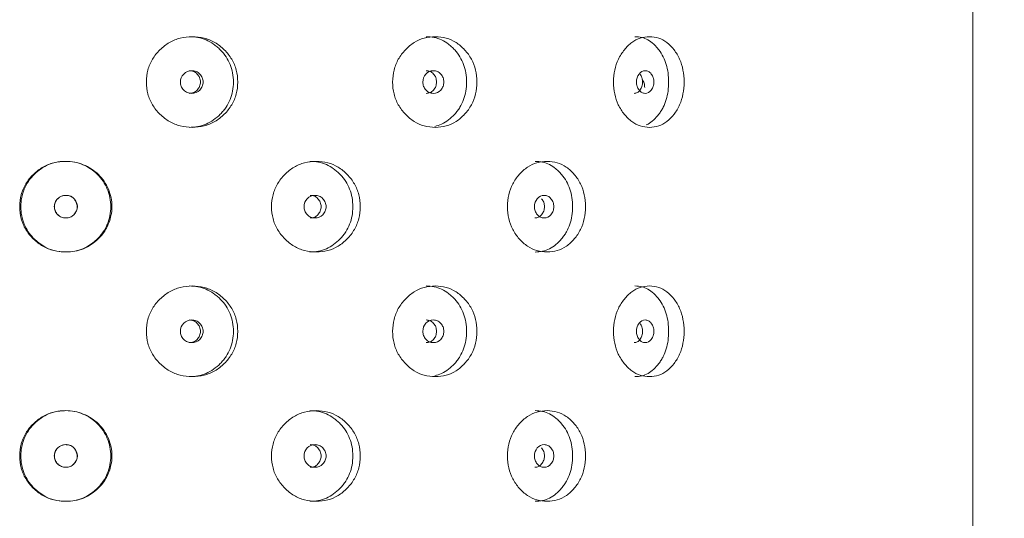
# Model space of a CAD drawing. Header units: millimetres. Extents: x 4 to 1188, y 1 to 840.
# Tile 53 of 256: x 318 to 330, y 400 to 406. Entities that reach past the tile are written whole.
import ezdxf

# ---------------------------------------------------------------- set-up
doc = ezdxf.new("R2010")
doc.units = ezdxf.units.MM
doc.layers.add('1', color=7, linetype='Continuous')
doc.styles.add('Arial Unicode MS', font='Arial Unicode MS')
doc.dimstyles.get("Standard").update_dxf_attribs({"dimtxt": 0.18, "dimasz": 0.18, "dimexe": 0.18, "dimexo": 0.0625, "dimgap": 0.09, "dimtad": 0, "dimtih": 1, "dimtoh": 1, "dimdec": 4, "dimzin": 0, "dimdsep": 46, "dimtxsty": 'Standard', "dimcen": 0.09, "dimadec": 0, "dimazin": 0, "dimtfac": 1, "dimtdec": 4, "dimtofl": 0, "dimtmove": 0, "dimatfit": 3, "dimfxl": 0, "dimtolj": 1, "dimtzin": 0, "dimarcsym": 0})

# ---------------------------------------------------------------- blocks, each defined once
blk = doc.blocks.new('_U28')
at = {"layer": '1', "color": 18, "lineweight": 35}
for p, q in [((328.698, 423.229), (344.978, 423.229)), ((342.978, 423.229), (342.978, 291.229)), ((330.032, 291.229), (344.978, 291.229))]:
    blk.add_line(p, q, dxfattribs=at)
at = {"layer": '1', "color": 18, "lineweight": 70}
for points in [[(342.978, 423.229), (343.754, 419.729), (342.202, 419.729)], [(342.978, 291.229), (342.202, 294.729), (343.754, 294.729)]]:
    blk.add_solid(points, dxfattribs=at)
at = {"layer": '1', "color": 18, "linetype": 'Continuous', "lineweight": 13, "insert": (342.525, 354.017), "char_height": 3, "attachment_point": 7, "rotation": 90, "line_spacing_factor": 1.047437, "style": 'Arial Unicode MS'}
blk.add_mtext('\\fArial Unicode MS|b0|i0;\\W1.0000;990', dxfattribs=at)

msp = doc.modelspace()

# ---------------------------------------------------------------- linework, layer by layer
at = {"layer": '1', "color": 154, "linetype": 'Continuous', "lineweight": 13}
msp.add_line((329.3649, 422.7686), (329.3649, 292.0753), dxfattribs=at)
for points, knots in [([(319.6461, 405.4086), (319.6462, 405.4562), (319.6572, 405.5496), (319.7127, 405.6809), (319.8019, 405.791), (319.9135, 405.878), (320.0447, 405.9314), (320.1848, 405.9473), (320.3248, 405.9315), (320.4552, 405.878), (320.5659, 405.791), (320.6543, 405.6809), (320.709, 405.5495), (320.7252, 405.4086), (320.7091, 405.2677), (320.6543, 405.1364), (320.566, 405.0262), (320.4553, 404.9392), (320.3248, 404.8858), (320.1849, 404.8699), (320.0447, 404.8857), (319.9135, 404.9392), (319.8018, 405.0263), (319.7123, 405.1365), (319.6568, 405.2678), (319.6461, 405.3612), (319.6461, 405.4086)], [0, 0, 0, 0, 0.0420892, 0.082711, 0.1249954, 0.1669805, 0.2076666, 0.249993, 0.2922277, 0.3329137, 0.3749923, 0.4172713, 0.4578933, 0.5000047, 0.5420218, 0.5826436, 0.6250215, 0.6670053, 0.7076914, 0.7500175, 0.7922515, 0.8329373, 0.8750172, 0.9173768, 0.9579835, 1, 1, 1, 1]), ([(320.148, 405.942), (320.2196, 405.942), (320.2861, 405.9291), (320.3779, 405.8905), (320.4072, 405.8744), (320.4493, 405.8453), (320.4629, 405.8349), (320.4897, 405.8123), (320.5026, 405.8003), (320.5667, 405.7352), (320.6051, 405.6776), (320.6564, 405.5514), (320.6692, 405.4825), (320.6693, 405.3346), (320.6565, 405.266), (320.618, 405.1713), (320.602, 405.1411), (320.5731, 405.0979), (320.5627, 405.0838), (320.5402, 405.0563), (320.528, 405.0427), (320.4646, 404.9784), (320.4087, 404.9397), (320.2862, 404.8882), (320.2193, 404.8753), (320.1475, 404.8753), (320.1475, 404.8753), (320.1475, 404.8753)], [0, 0, 0, 0, 0.1248828, 0.1248828, 0.1873867, 0.1873867, 0.2186387, 0.2186387, 0.2498906, 0.2498906, 0.3748984, 0.3748984, 0.4999062, 0.4999062, 0.6249141, 0.6249141, 0.687418, 0.687418, 0.7186699, 0.7186699, 0.7499219, 0.7499219, 0.8749297, 0.8749297, 0.9999375, 0.9999375, 1, 1, 1, 1]), ([(322.5418, 405.4086), (322.5419, 405.4562), (322.5522, 405.5496), (322.6041, 405.6809), (322.6874, 405.791), (322.7914, 405.878), (322.9131, 405.9314), (323.0427, 405.9473), (323.1714, 405.9315), (323.291, 405.878), (323.3921, 405.791), (323.4726, 405.6809), (323.5223, 405.5495), (323.537, 405.4086), (323.5224, 405.2677), (323.4726, 405.1364), (323.3922, 405.0262), (323.2911, 404.9392), (323.1715, 404.8858), (323.0427, 404.8699), (322.9131, 404.8857), (322.7914, 404.9392), (322.6874, 405.0263), (322.6038, 405.1365), (322.5519, 405.2678), (322.5418, 405.3612), (322.5418, 405.4086)], [0, 0, 0, 0, 0.0420892, 0.082711, 0.1249954, 0.1669805, 0.2076666, 0.249993, 0.2922277, 0.3329137, 0.3749923, 0.4172713, 0.4578933, 0.5000047, 0.5420218, 0.5826436, 0.6250215, 0.6670053, 0.7076914, 0.7500175, 0.7922515, 0.8329373, 0.8750172, 0.9173768, 0.9579835, 1, 1, 1, 1]), ([(322.9342, 405.942), (323.0003, 405.942), (323.0614, 405.9291), (323.1456, 405.8905), (323.1724, 405.8744), (323.2109, 405.8453), (323.2234, 405.8349), (323.2478, 405.8123), (323.2596, 405.8003), (323.318, 405.7352), (323.353, 405.6776), (323.3996, 405.5514), (323.4112, 405.4825), (323.4113, 405.3346), (323.3997, 405.266), (323.3647, 405.1713), (323.3501, 405.1411), (323.3238, 405.0979), (323.3143, 405.0838), (323.2939, 405.0563), (323.2827, 405.0427), (323.2249, 404.9784), (323.1738, 404.9397), (323.0915, 404.902), (323.0642, 404.8928), (323.0359, 404.8864)], [0, 0, 0, 0, 0.133838, 0.133838, 0.2008239, 0.2008239, 0.2343169, 0.2343169, 0.2678099, 0.2678099, 0.4017818, 0.4017818, 0.5357538, 0.5357538, 0.6697257, 0.6697257, 0.7367117, 0.7367117, 0.7702046, 0.7702046, 0.8036976, 0.8036976, 0.9376696, 0.9376696, 1, 1, 1, 1]), ([(325.1389, 405.4086), (325.139, 405.4562), (325.1478, 405.5496), (325.1921, 405.6809), (325.2631, 405.791), (325.3512, 405.878), (325.4541, 405.9314), (325.5629, 405.9473), (325.6706, 405.9315), (325.77, 405.878), (325.8537, 405.791), (325.92, 405.6809), (325.9608, 405.5495), (325.9729, 405.4086), (325.9609, 405.2677), (325.9199, 405.1364), (325.8537, 405.0262), (325.77, 404.9392), (325.6706, 404.8858), (325.563, 404.8699), (325.4541, 404.8857), (325.3513, 404.9392), (325.263, 405.0263), (325.1919, 405.1365), (325.1475, 405.2678), (325.1389, 405.3612), (325.1389, 405.4086)], [0, 0, 0, 0, 0.0420892, 0.082711, 0.1249954, 0.1669805, 0.2076666, 0.249993, 0.2922277, 0.3329137, 0.3749923, 0.4172713, 0.4578933, 0.5000047, 0.5420218, 0.5826436, 0.6250215, 0.6670053, 0.7076914, 0.7500175, 0.7922515, 0.8329373, 0.8750172, 0.9173768, 0.9579835, 1, 1, 1, 1]), ([(325.3913, 405.942), (325.4467, 405.942), (325.4977, 405.9291), (325.5677, 405.8905), (325.59, 405.8744), (325.6218, 405.8453), (325.6322, 405.8349), (325.6524, 405.8123), (325.6621, 405.8003), (325.7104, 405.7352), (325.7392, 405.6776), (325.7775, 405.5514), (325.787, 405.4825), (325.7871, 405.3346), (325.7776, 405.266), (325.7488, 405.1713), (325.7368, 405.1411), (325.7152, 405.0979), (325.7074, 405.0838), (325.6905, 405.0563), (325.6812, 405.0427), (325.6335, 404.9784), (325.5912, 404.9397), (325.5379, 404.9103), (325.5312, 404.907), (325.5244, 404.9038)], [0, 0, 0, 0, 0.1399062, 0.1399062, 0.2099293, 0.2099293, 0.2449408, 0.2449408, 0.2799524, 0.2799524, 0.4199986, 0.4199986, 0.5600448, 0.5600448, 0.700091, 0.700091, 0.7701141, 0.7701141, 0.8051257, 0.8051257, 0.8401372, 0.8401372, 0.9801835, 0.9801835, 1, 1, 1, 1]), ([(320.0452, 405.4086), (320.0451, 405.3903), (320.0483, 405.3733), (320.0613, 405.342), (320.0709, 405.3279), (320.0973, 405.3016), (320.1118, 405.2918), (320.1434, 405.2786), (320.1603, 405.2753), (320.2159, 405.2754), (320.2474, 405.2883), (320.2866, 405.3275), (320.2964, 405.3418), (320.3061, 405.3654), (320.3086, 405.3735), (320.3118, 405.3905), (320.3126, 405.3992), (320.3125, 405.427), (320.3093, 405.4441), (320.2996, 405.4677), (320.2955, 405.4752), (320.2858, 405.4894), (320.2803, 405.4961), (320.2605, 405.5157), (320.246, 405.5256), (320.2145, 405.5387), (320.1977, 405.5419), (320.1419, 405.5418), (320.1102, 405.5286), (320.0584, 405.4768), (320.0454, 405.4453), (320.0452, 405.4086)], [0, 0, 0, 0, 0.0625, 0.0625, 0.125, 0.125, 0.1875, 0.1875, 0.25, 0.25, 0.375, 0.375, 0.4375, 0.4375, 0.46875, 0.46875, 0.5, 0.5, 0.5625, 0.5625, 0.59375, 0.59375, 0.625, 0.625, 0.6875, 0.6875, 0.75, 0.75, 0.875, 0.875, 1, 1, 1, 1]), ([(320.1504, 405.2753), (320.1504, 405.2753), (320.1677, 405.2753), (320.2023, 405.2816), (320.2454, 405.3123), (320.2755, 405.356), (320.2846, 405.4086), (320.2755, 405.4611), (320.2455, 405.5049), (320.2025, 405.5356), (320.1679, 405.5419), (320.1507, 405.5419)], [0, 0, 0, 0, 0.0000122, 0.1251103, 0.2500755, 0.3753346, 0.5001809, 0.6259267, 0.7502569, 0.8758912, 1, 1, 1, 1]), ([(322.8973, 405.4086), (322.8972, 405.3903), (322.9001, 405.3733), (322.9121, 405.342), (322.921, 405.3279), (322.9453, 405.3016), (322.9587, 405.2918), (322.9877, 405.2786), (323.0033, 405.2753), (323.0544, 405.2754), (323.0833, 405.2883), (323.1192, 405.3275), (323.1281, 405.3418), (323.1371, 405.3654), (323.1393, 405.3735), (323.1422, 405.3905), (323.143, 405.3992), (323.1429, 405.427), (323.1399, 405.4441), (323.131, 405.4677), (323.1273, 405.4752), (323.1184, 405.4894), (323.1134, 405.4961), (323.0953, 405.5157), (323.082, 405.5256), (323.0531, 405.5387), (323.0376, 405.5419), (322.9864, 405.5418), (322.9572, 405.5286), (322.9094, 405.4768), (322.8974, 405.4453), (322.8973, 405.4086)], [0, 0, 0, 0, 0.0625, 0.0625, 0.125, 0.125, 0.1875, 0.1875, 0.25, 0.25, 0.375, 0.375, 0.4375, 0.4375, 0.46875, 0.46875, 0.5, 0.5, 0.5625, 0.5625, 0.59375, 0.59375, 0.625, 0.625, 0.6875, 0.6875, 0.75, 0.75, 0.875, 0.875, 1, 1, 1, 1]), ([(322.9372, 405.2753), (322.9372, 405.2753), (322.9531, 405.2753), (322.9849, 405.2816), (323.0244, 405.3123), (323.052, 405.356), (323.0602, 405.4086), (323.052, 405.4611), (323.0244, 405.5049), (322.985, 405.5356), (322.9533, 405.5419), (322.9375, 405.5419)], [0, 0, 0, 0, 0.0000122, 0.1251103, 0.2500755, 0.3753346, 0.5001809, 0.6259267, 0.7502569, 0.8758912, 1, 1, 1, 1]), ([(325.3803, 405.2753), (325.3803, 405.2753), (325.3935, 405.2753), (325.4199, 405.2816), (325.4526, 405.3123), (325.4754, 405.356), (325.4822, 405.4086), (325.4754, 405.4611), (325.4603, 405.4902), (325.4511, 405.5026)], [0, 0, 0, 0, 0.0000163, 0.1667894, 0.3333854, 0.5003731, 0.6668107, 0.8344472, 1, 1, 1, 1]), ([(325.4088, 405.4086), (325.4088, 405.3903), (325.4112, 405.3733), (325.4212, 405.342), (325.4286, 405.3279), (325.4489, 405.3016), (325.46, 405.2918), (325.4842, 405.2786), (325.4971, 405.2753), (325.5396, 405.2754), (325.5635, 405.2883), (325.5932, 405.3275), (325.6006, 405.3418), (325.608, 405.3654), (325.6099, 405.3735), (325.6123, 405.3905), (325.6129, 405.3992), (325.6129, 405.427), (325.6104, 405.4441), (325.6031, 405.4677), (325.6, 405.4752), (325.5926, 405.4894), (325.5885, 405.4961), (325.5735, 405.5157), (325.5625, 405.5256), (325.5385, 405.5387), (325.5257, 405.5419), (325.4831, 405.5418), (325.4588, 405.5286), (325.419, 405.4768), (325.4089, 405.4453), (325.4088, 405.4086)], [0, 0, 0, 0, 0.0625, 0.0625, 0.125, 0.125, 0.1875, 0.1875, 0.25, 0.25, 0.375, 0.375, 0.4375, 0.4375, 0.46875, 0.46875, 0.5, 0.5, 0.5625, 0.5625, 0.59375, 0.59375, 0.625, 0.625, 0.6875, 0.6875, 0.75, 0.75, 0.875, 0.875, 1, 1, 1, 1]), ([(325.5056, 405.3433), (325.5056, 405.3433), (325.5055, 405.3608), (325.501, 405.396), (325.4858, 405.4252), (325.4766, 405.4375)], [0, 0, 0, 0, 0.0000331, 0.5025524, 1, 1, 1, 1]), ([(318.1561, 403.942), (318.1562, 403.9895), (318.1672, 404.0829), (318.2229, 404.2142), (318.3125, 404.3244), (318.4247, 404.4114), (318.5567, 404.4647), (318.6861, 404.4794), (318.8039, 404.4691), (318.9058, 404.4389), (318.9996, 404.3892), (319.083, 404.3235), (319.1513, 404.2421), (319.2016, 404.1487), (319.2338, 404.0477), (319.2444, 403.9419), (319.2312, 403.8193), (319.1835, 403.6845), (319.0954, 403.5716), (318.9998, 403.4934), (318.9067, 403.4439), (318.805, 403.4146), (318.6868, 403.4046), (318.5568, 403.4191), (318.4247, 403.4726), (318.3123, 403.5597), (318.2225, 403.6699), (318.1669, 403.8012), (318.1561, 403.8945), (318.1561, 403.942)], [0, 0, 0, 0, 0.0420896, 0.0827118, 0.1249967, 0.1669811, 0.2076636, 0.2499833, 0.2814416, 0.3122995, 0.3437546, 0.3752583, 0.4060937, 0.437521, 0.4689611, 0.4997811, 0.5312924, 0.5779329, 0.6248646, 0.6566357, 0.6872562, 0.7179626, 0.7499814, 0.7922603, 0.8329679, 0.8750465, 0.9173959, 0.9579936, 1, 1, 1, 1]), ([(318.1697, 403.942), (318.1698, 404.0161), (318.1829, 404.0847), (318.222, 404.1794), (318.2382, 404.2096), (318.2675, 404.2528), (318.2781, 404.2669), (318.3009, 404.2943), (318.3132, 404.3078), (318.3774, 404.3722), (318.4342, 404.4108), (318.5272, 404.4495), (318.5596, 404.4591), (318.6101, 404.4688), (318.6273, 404.4712), (318.6535, 404.4737), (318.6623, 404.4743), (318.6802, 404.4751), (318.6894, 404.4753), (318.7689, 404.4753), (318.8357, 404.4622), (318.9302, 404.4227), (318.9606, 404.4063), (319.02, 404.3667), (319.047, 404.3447), (319.1202, 404.2717), (319.1584, 404.2142), (319.2137, 404.0808), (319.2274, 404.0125), (319.2271, 403.9079), (319.2235, 403.8723), (319.2095, 403.8016), (319.1994, 403.7679), (319.1731, 403.7038), (319.1569, 403.6733), (319.1279, 403.6302), (319.1175, 403.6162), (319.0951, 403.5891), (319.0833, 403.576), (318.9676, 403.4602), (318.8436, 403.4087), (318.5533, 403.4086), (318.4291, 403.4601), (318.313, 403.5762), (318.3006, 403.5898), (318.2778, 403.6173), (318.2672, 403.6313), (318.2379, 403.6746), (318.2216, 403.7048), (318.1825, 403.7994), (318.1696, 403.8678), (318.1697, 403.942)], [0, 0, 0, 0, 0.0625, 0.0625, 0.09375, 0.09375, 0.109375, 0.109375, 0.125, 0.125, 0.1875, 0.1875, 0.21875, 0.21875, 0.234375, 0.234375, 0.2421875, 0.2421875, 0.25, 0.25, 0.3125, 0.3125, 0.34375, 0.34375, 0.375, 0.375, 0.4375, 0.4375, 0.5, 0.5, 0.53125, 0.53125, 0.5625, 0.5625, 0.59375, 0.59375, 0.609375, 0.609375, 0.625, 0.625, 0.75, 0.75, 0.875, 0.875, 0.890625, 0.890625, 0.90625, 0.90625, 0.9375, 0.9375, 1, 1, 1, 1]), ([(321.1176, 403.942), (321.1177, 403.9895), (321.1284, 404.0829), (321.1826, 404.2142), (321.2698, 404.3244), (321.3786, 404.4113), (321.5063, 404.4647), (321.6425, 404.4806), (321.7782, 404.4649), (321.9044, 404.4114), (322.0114, 404.3244), (322.0966, 404.2142), (322.1493, 404.0829), (322.165, 403.942), (322.1494, 403.801), (322.0966, 403.6697), (322.0114, 403.5596), (321.9045, 403.4725), (321.7782, 403.4192), (321.6425, 403.4033), (321.5063, 403.4191), (321.3786, 403.4726), (321.2697, 403.5597), (321.1823, 403.6698), (321.1281, 403.8011), (321.1175, 403.8945), (321.1176, 403.942)], [0, 0, 0, 0, 0.0420892, 0.082711, 0.1249954, 0.1669805, 0.2076666, 0.249993, 0.2922277, 0.3329137, 0.3749923, 0.4172713, 0.4578933, 0.5000047, 0.5420218, 0.5826436, 0.6250215, 0.6670053, 0.7076914, 0.7500175, 0.7922515, 0.8329373, 0.8750172, 0.9173768, 0.9579835, 1, 1, 1, 1]), ([(321.5691, 404.4753), (321.6387, 404.4753), (321.703, 404.4624), (321.7919, 404.4238), (321.8203, 404.4077), (321.8609, 404.3787), (321.8741, 404.3682), (321.9, 404.3456), (321.9124, 404.3336), (321.9744, 404.2686), (322.0114, 404.211), (322.0608, 404.0847), (322.0731, 404.0158), (322.0732, 403.8679), (322.0609, 403.7994), (322.0238, 403.7047), (322.0084, 403.6745), (321.9805, 403.6312), (321.9705, 403.6171), (321.9488, 403.5896), (321.9369, 403.576), (321.8758, 403.5117), (321.8217, 403.4731), (321.7031, 403.4216), (321.6384, 403.4087), (321.5687, 403.4086), (321.5687, 403.4086), (321.5686, 403.4086)], [0, 0, 0, 0, 0.1248828, 0.1248828, 0.1873867, 0.1873867, 0.2186387, 0.2186387, 0.2498906, 0.2498906, 0.3748984, 0.3748984, 0.4999062, 0.4999062, 0.6249141, 0.6249141, 0.687418, 0.687418, 0.7186699, 0.7186699, 0.7499219, 0.7499219, 0.8749297, 0.8749297, 0.9999375, 0.9999375, 1, 1, 1, 1]), ([(323.8911, 403.942), (323.8911, 403.9895), (323.9008, 404.0829), (323.9494, 404.2142), (324.0273, 404.3244), (324.1243, 404.4113), (324.2376, 404.4647), (324.358, 404.4806), (324.4774, 404.4649), (324.588, 404.4114), (324.6813, 404.3244), (324.7554, 404.2142), (324.8011, 404.0829), (324.8147, 403.942), (324.8012, 403.801), (324.7554, 403.6697), (324.6813, 403.5596), (324.588, 403.4725), (324.4774, 403.4192), (324.3581, 403.4033), (324.2377, 403.4191), (324.1243, 403.4726), (324.0272, 403.5597), (323.9491, 403.6698), (323.9005, 403.8011), (323.891, 403.8945), (323.8911, 403.942)], [0, 0, 0, 0, 0.0420892, 0.082711, 0.1249954, 0.1669805, 0.2076666, 0.249993, 0.2922277, 0.3329137, 0.3749923, 0.4172713, 0.4578933, 0.5000047, 0.5420218, 0.5826436, 0.6250215, 0.6670053, 0.7076914, 0.7500175, 0.7922515, 0.8329373, 0.8750172, 0.9173768, 0.9579835, 1, 1, 1, 1]), ([(324.2166, 404.4753), (324.278, 404.4753), (324.3345, 404.4624), (324.4124, 404.4238), (324.4372, 404.4077), (324.4727, 404.3787), (324.4842, 404.3682), (324.5068, 404.3456), (324.5176, 404.3336), (324.5716, 404.2686), (324.6037, 404.211), (324.6466, 404.0847), (324.6573, 404.0158), (324.6573, 403.8679), (324.6467, 403.7994), (324.6145, 403.7047), (324.6011, 403.6745), (324.5769, 403.6312), (324.5681, 403.6171), (324.5493, 403.5896), (324.539, 403.576), (324.4857, 403.5117), (324.4385, 403.4731), (324.3346, 403.4216), (324.2777, 403.4087), (324.2163, 403.4086), (324.2162, 403.4086), (324.2162, 403.4086)], [0, 0, 0, 0, 0.1248828, 0.1248828, 0.1873867, 0.1873867, 0.2186387, 0.2186387, 0.2498906, 0.2498906, 0.3748984, 0.3748984, 0.4999062, 0.4999062, 0.6249141, 0.6249141, 0.687418, 0.687418, 0.7186699, 0.7186699, 0.7499219, 0.7499219, 0.8749297, 0.8749297, 0.9999375, 0.9999375, 1, 1, 1, 1]), ([(318.5632, 403.942), (318.5631, 403.9236), (318.5663, 403.9067), (318.5794, 403.8754), (318.5892, 403.8612), (318.6291, 403.8218), (318.6613, 403.8087), (318.7171, 403.8087), (318.7343, 403.8119), (318.7582, 403.8217), (318.7658, 403.8258), (318.7767, 403.8331), (318.7802, 403.8357), (318.7854, 403.84), (318.7871, 403.8415), (318.7905, 403.8445), (318.792, 403.846), (318.8221, 403.8757), (318.8359, 403.9065), (318.8347, 403.9569), (318.8308, 403.9744), (318.8154, 404.0111), (318.8057, 404.0264), (318.7821, 404.0508), (318.7682, 404.06), (318.7443, 404.0692), (318.7358, 404.0714), (318.7223, 404.0737), (318.7177, 404.0743), (318.7105, 404.0749), (318.7081, 404.075), (318.7032, 404.0752), (318.7006, 404.0752), (318.6608, 404.0752), (318.6288, 404.062), (318.5896, 404.0231), (318.5797, 404.0088), (318.5666, 403.9774), (318.5633, 403.9603), (318.5632, 403.942)], [0, 0, 0, 0, 0.0625, 0.0625, 0.125, 0.125, 0.25, 0.25, 0.3125, 0.3125, 0.34375, 0.34375, 0.359375, 0.359375, 0.3671875, 0.3671875, 0.375, 0.375, 0.5, 0.5, 0.5625, 0.5625, 0.625, 0.625, 0.6875, 0.6875, 0.71875, 0.71875, 0.734375, 0.734375, 0.7421875, 0.7421875, 0.75, 0.75, 0.875, 0.875, 0.9375, 0.9375, 1, 1, 1, 1]), ([(318.5658, 403.942), (318.5658, 403.9302), (318.5683, 403.9072), (318.5816, 403.8747), (318.6068, 403.8427), (318.6457, 403.815), (318.6982, 403.8056), (318.7507, 403.8148), (318.7875, 403.8411), (318.8103, 403.8682), (318.8236, 403.8911), (318.8313, 403.9153), (318.8334, 403.9405), (318.8299, 403.9668), (318.82, 403.9972), (318.8028, 404.029), (318.7744, 404.0565), (318.7384, 404.0724), (318.7002, 404.0766), (318.6634, 404.0726), (318.6309, 404.059), (318.6035, 404.0371), (318.5819, 404.0095), (318.5685, 403.9769), (318.5658, 403.9538), (318.5658, 403.942)], [0, 0, 0, 0, 0.0419703, 0.0824208, 0.1243866, 0.1869091, 0.2490384, 0.3110172, 0.3731759, 0.4068337, 0.4378779, 0.4675347, 0.4972023, 0.5282779, 0.5619839, 0.6116363, 0.6565019, 0.7012353, 0.7505286, 0.79266, 0.8332115, 0.8752481, 0.9171515, 0.9577481, 1, 1, 1, 1]), ([(321.4998, 403.942), (321.4997, 403.9236), (321.5028, 403.9067), (321.5154, 403.8754), (321.5248, 403.8612), (321.5504, 403.8349), (321.5645, 403.8251), (321.5951, 403.812), (321.6114, 403.8087), (321.6654, 403.8087), (321.6959, 403.8216), (321.7338, 403.8608), (321.7433, 403.8752), (321.7527, 403.8987), (321.7551, 403.9069), (321.7582, 403.9239), (321.759, 403.9326), (321.7589, 403.9604), (321.7558, 403.9775), (321.7464, 404.001), (321.7424, 404.0085), (321.7331, 404.0228), (321.7277, 404.0294), (321.7086, 404.0491), (321.6946, 404.0589), (321.664, 404.072), (321.6477, 404.0752), (321.5937, 404.0752), (321.5629, 404.062), (321.5126, 404.0102), (321.4999, 403.9786), (321.4998, 403.942)], [0, 0, 0, 0, 0.0625, 0.0625, 0.125, 0.125, 0.1875, 0.1875, 0.25, 0.25, 0.375, 0.375, 0.4375, 0.4375, 0.46875, 0.46875, 0.5, 0.5, 0.5625, 0.5625, 0.59375, 0.59375, 0.625, 0.625, 0.6875, 0.6875, 0.75, 0.75, 0.875, 0.875, 1, 1, 1, 1]), ([(321.5731, 403.8087), (321.5731, 403.8087), (321.5899, 403.8087), (321.6234, 403.8149), (321.6652, 403.8456), (321.6943, 403.8894), (321.703, 403.942), (321.6943, 403.9944), (321.6652, 404.0383), (321.6236, 404.0689), (321.5901, 404.0752), (321.5734, 404.0752)], [0, 0, 0, 0, 0.0000122, 0.1251103, 0.2500755, 0.3753346, 0.5001809, 0.6259267, 0.7502569, 0.8758912, 1, 1, 1, 1]), ([(324.2092, 403.942), (324.2091, 403.9236), (324.2119, 403.9067), (324.223, 403.8754), (324.2312, 403.8612), (324.2537, 403.8349), (324.2661, 403.8251), (324.293, 403.812), (324.3073, 403.8087), (324.3546, 403.8087), (324.3813, 403.8216), (324.4144, 403.8608), (324.4227, 403.8752), (324.431, 403.8987), (324.433, 403.9069), (324.4357, 403.9239), (324.4364, 403.9326), (324.4364, 403.9604), (324.4336, 403.9775), (324.4254, 404.001), (324.422, 404.0085), (324.4138, 404.0228), (324.4091, 404.0294), (324.3924, 404.0491), (324.3801, 404.0589), (324.3534, 404.072), (324.3391, 404.0752), (324.2918, 404.0752), (324.2647, 404.062), (324.2205, 404.0102), (324.2093, 403.9786), (324.2092, 403.942)], [0, 0, 0, 0, 0.0625, 0.0625, 0.125, 0.125, 0.1875, 0.1875, 0.25, 0.25, 0.375, 0.375, 0.4375, 0.4375, 0.46875, 0.46875, 0.5, 0.5, 0.5625, 0.5625, 0.59375, 0.59375, 0.625, 0.625, 0.6875, 0.6875, 0.75, 0.75, 0.875, 0.875, 1, 1, 1, 1]), ([(324.2149, 403.8087), (324.2149, 403.8087), (324.2297, 403.8087), (324.259, 403.8149), (324.2955, 403.8456), (324.321, 403.8894), (324.3286, 403.942), (324.321, 403.9944), (324.3041, 404.0236), (324.2938, 404.0359)], [0, 0, 0, 0, 0.0000163, 0.1667894, 0.3333854, 0.5003731, 0.6668107, 0.8344472, 1, 1, 1, 1]), ([(319.6461, 402.4753), (319.6462, 402.5228), (319.6572, 402.6162), (319.7127, 402.7476), (319.8019, 402.8577), (319.9135, 402.9447), (320.0447, 402.9981), (320.1848, 403.014), (320.3248, 402.9982), (320.4552, 402.9447), (320.5659, 402.8577), (320.6543, 402.7476), (320.709, 402.6162), (320.7252, 402.4753), (320.7091, 402.3344), (320.6543, 402.2031), (320.566, 402.0929), (320.4553, 402.0059), (320.3248, 401.9525), (320.1849, 401.9366), (320.0447, 401.9524), (319.9135, 402.0059), (319.8018, 402.093), (319.7123, 402.2032), (319.6568, 402.3345), (319.6461, 402.4278), (319.6461, 402.4753)], [0, 0, 0, 0, 0.0420892, 0.082711, 0.1249954, 0.1669805, 0.2076666, 0.249993, 0.2922277, 0.3329137, 0.3749923, 0.4172713, 0.4578933, 0.5000047, 0.5420218, 0.5826436, 0.6250215, 0.6670053, 0.7076914, 0.7500175, 0.7922515, 0.8329373, 0.8750172, 0.9173768, 0.9579835, 1, 1, 1, 1]), ([(320.148, 403.0086), (320.2196, 403.0086), (320.2861, 402.9958), (320.3779, 402.9571), (320.4072, 402.941), (320.4493, 402.912), (320.4629, 402.9015), (320.4897, 402.879), (320.5026, 402.867), (320.5667, 402.8019), (320.6051, 402.7443), (320.6564, 402.6181), (320.6692, 402.5492), (320.6693, 402.4012), (320.6565, 402.3327), (320.618, 402.238), (320.602, 402.2078), (320.5731, 402.1645), (320.5627, 402.1505), (320.5402, 402.123), (320.528, 402.1094), (320.4646, 402.045), (320.4087, 402.0064), (320.2862, 401.9549), (320.2193, 401.942), (320.1475, 401.942), (320.1475, 401.942), (320.1475, 401.942)], [0, 0, 0, 0, 0.1248828, 0.1248828, 0.1873867, 0.1873867, 0.2186387, 0.2186387, 0.2498906, 0.2498906, 0.3748984, 0.3748984, 0.4999062, 0.4999062, 0.6249141, 0.6249141, 0.687418, 0.687418, 0.7186699, 0.7186699, 0.7499219, 0.7499219, 0.8749297, 0.8749297, 0.9999375, 0.9999375, 1, 1, 1, 1]), ([(322.5418, 402.4753), (322.5419, 402.5228), (322.5522, 402.6162), (322.6041, 402.7476), (322.6874, 402.8577), (322.7914, 402.9447), (322.9131, 402.9981), (323.0427, 403.014), (323.1714, 402.9982), (323.291, 402.9447), (323.3921, 402.8577), (323.4726, 402.7476), (323.5223, 402.6162), (323.537, 402.4753), (323.5224, 402.3344), (323.4726, 402.2031), (323.3922, 402.0929), (323.2911, 402.0059), (323.1715, 401.9525), (323.0427, 401.9366), (322.9131, 401.9524), (322.7914, 402.0059), (322.6874, 402.093), (322.6038, 402.2032), (322.5519, 402.3345), (322.5418, 402.4278), (322.5418, 402.4753)], [0, 0, 0, 0, 0.0420892, 0.082711, 0.1249954, 0.1669805, 0.2076666, 0.249993, 0.2922277, 0.3329137, 0.3749923, 0.4172713, 0.4578933, 0.5000047, 0.5420218, 0.5826436, 0.6250215, 0.6670053, 0.7076914, 0.7500175, 0.7922515, 0.8329373, 0.8750172, 0.9173768, 0.9579835, 1, 1, 1, 1]), ([(322.9342, 403.0086), (323.0003, 403.0086), (323.0614, 402.9958), (323.1456, 402.9571), (323.1724, 402.941), (323.2109, 402.912), (323.2234, 402.9015), (323.2478, 402.879), (323.2596, 402.867), (323.318, 402.8019), (323.353, 402.7443), (323.3996, 402.6181), (323.4112, 402.5492), (323.4113, 402.4012), (323.3997, 402.3327), (323.3647, 402.238), (323.3501, 402.2078), (323.3238, 402.1645), (323.3143, 402.1505), (323.2939, 402.123), (323.2827, 402.1094), (323.2249, 402.045), (323.1738, 402.0064), (323.0915, 401.9687), (323.0642, 401.9595), (323.0359, 401.9531)], [0, 0, 0, 0, 0.133838, 0.133838, 0.2008239, 0.2008239, 0.2343169, 0.2343169, 0.2678099, 0.2678099, 0.4017818, 0.4017818, 0.5357538, 0.5357538, 0.6697257, 0.6697257, 0.7367117, 0.7367117, 0.7702046, 0.7702046, 0.8036976, 0.8036976, 0.9376696, 0.9376696, 1, 1, 1, 1]), ([(325.1389, 402.4753), (325.139, 402.5228), (325.1478, 402.6162), (325.1921, 402.7476), (325.2631, 402.8577), (325.3512, 402.9447), (325.4541, 402.9981), (325.5629, 403.014), (325.6706, 402.9982), (325.77, 402.9447), (325.8537, 402.8577), (325.92, 402.7476), (325.9608, 402.6162), (325.9729, 402.4753), (325.9609, 402.3344), (325.9199, 402.2031), (325.8537, 402.0929), (325.77, 402.0059), (325.6706, 401.9525), (325.563, 401.9366), (325.4541, 401.9524), (325.3513, 402.0059), (325.263, 402.093), (325.1919, 402.2032), (325.1475, 402.3345), (325.1389, 402.4278), (325.1389, 402.4753)], [0, 0, 0, 0, 0.0420892, 0.082711, 0.1249954, 0.1669805, 0.2076666, 0.249993, 0.2922277, 0.3329137, 0.3749923, 0.4172713, 0.4578933, 0.5000047, 0.5420218, 0.5826436, 0.6250215, 0.6670053, 0.7076914, 0.7500175, 0.7922515, 0.8329373, 0.8750172, 0.9173768, 0.9579835, 1, 1, 1, 1]), ([(325.3913, 403.0086), (325.4467, 403.0086), (325.4977, 402.9958), (325.5677, 402.9571), (325.59, 402.941), (325.6218, 402.912), (325.6322, 402.9015), (325.6524, 402.879), (325.6621, 402.867), (325.7104, 402.8019), (325.7392, 402.7443), (325.7775, 402.6181), (325.787, 402.5492), (325.7871, 402.4012), (325.7776, 402.3327), (325.7488, 402.238), (325.7368, 402.2078), (325.7152, 402.1645), (325.7074, 402.1505), (325.6905, 402.123), (325.6812, 402.1094), (325.6335, 402.045), (325.5912, 402.0064), (325.4978, 401.9549), (325.4465, 401.942), (325.391, 401.942), (325.391, 401.942), (325.391, 401.942)], [0, 0, 0, 0, 0.1248828, 0.1248828, 0.1873867, 0.1873867, 0.2186387, 0.2186387, 0.2498906, 0.2498906, 0.3748984, 0.3748984, 0.4999062, 0.4999062, 0.6249141, 0.6249141, 0.687418, 0.687418, 0.7186699, 0.7186699, 0.7499219, 0.7499219, 0.8749297, 0.8749297, 0.9999375, 0.9999375, 1, 1, 1, 1]), ([(320.0452, 402.4753), (320.0451, 402.457), (320.0483, 402.44), (320.0613, 402.4087), (320.0709, 402.3945), (320.0973, 402.3683), (320.1118, 402.3584), (320.1434, 402.3453), (320.1603, 402.342), (320.2159, 402.342), (320.2474, 402.355), (320.2866, 402.3941), (320.2964, 402.4085), (320.3061, 402.432), (320.3086, 402.4402), (320.3118, 402.4572), (320.3126, 402.4659), (320.3125, 402.4937), (320.3093, 402.5108), (320.2996, 402.5343), (320.2955, 402.5418), (320.2858, 402.5561), (320.2803, 402.5627), (320.2605, 402.5824), (320.246, 402.5922), (320.2145, 402.6053), (320.1977, 402.6086), (320.1419, 402.6085), (320.1102, 402.5953), (320.0584, 402.5435), (320.0454, 402.5119), (320.0452, 402.4753)], [0, 0, 0, 0, 0.0625, 0.0625, 0.125, 0.125, 0.1875, 0.1875, 0.25, 0.25, 0.375, 0.375, 0.4375, 0.4375, 0.46875, 0.46875, 0.5, 0.5, 0.5625, 0.5625, 0.59375, 0.59375, 0.625, 0.625, 0.6875, 0.6875, 0.75, 0.75, 0.875, 0.875, 1, 1, 1, 1]), ([(320.1504, 402.342), (320.1504, 402.342), (320.1677, 402.342), (320.2023, 402.3482), (320.2454, 402.3789), (320.2755, 402.4227), (320.2846, 402.4753), (320.2755, 402.5278), (320.2455, 402.5716), (320.2025, 402.6022), (320.1679, 402.6085), (320.1507, 402.6086)], [0, 0, 0, 0, 0.0000122, 0.1251103, 0.2500755, 0.3753346, 0.5001809, 0.6259267, 0.7502569, 0.8758912, 1, 1, 1, 1]), ([(322.8973, 402.4753), (322.8972, 402.457), (322.9001, 402.44), (322.9121, 402.4087), (322.921, 402.3945), (322.9453, 402.3683), (322.9587, 402.3584), (322.9877, 402.3453), (323.0033, 402.342), (323.0544, 402.342), (323.0833, 402.355), (323.1192, 402.3941), (323.1281, 402.4085), (323.1371, 402.432), (323.1393, 402.4402), (323.1422, 402.4572), (323.143, 402.4659), (323.1429, 402.4937), (323.1399, 402.5108), (323.131, 402.5343), (323.1273, 402.5418), (323.1184, 402.5561), (323.1134, 402.5627), (323.0953, 402.5824), (323.082, 402.5922), (323.0531, 402.6053), (323.0376, 402.6086), (322.9864, 402.6085), (322.9572, 402.5953), (322.9094, 402.5435), (322.8974, 402.5119), (322.8973, 402.4753)], [0, 0, 0, 0, 0.0625, 0.0625, 0.125, 0.125, 0.1875, 0.1875, 0.25, 0.25, 0.375, 0.375, 0.4375, 0.4375, 0.46875, 0.46875, 0.5, 0.5, 0.5625, 0.5625, 0.59375, 0.59375, 0.625, 0.625, 0.6875, 0.6875, 0.75, 0.75, 0.875, 0.875, 1, 1, 1, 1]), ([(322.9372, 402.342), (322.9372, 402.342), (322.9531, 402.342), (322.9849, 402.3482), (323.0244, 402.3789), (323.052, 402.4227), (323.0602, 402.4753), (323.052, 402.5278), (323.0244, 402.5716), (322.985, 402.6022), (322.9533, 402.6085), (322.9375, 402.6086)], [0, 0, 0, 0, 0.0000122, 0.1251103, 0.2500755, 0.3753346, 0.5001809, 0.6259267, 0.7502569, 0.8758912, 1, 1, 1, 1]), ([(325.4088, 402.4753), (325.4088, 402.457), (325.4112, 402.44), (325.4212, 402.4087), (325.4286, 402.3945), (325.4489, 402.3683), (325.46, 402.3584), (325.4842, 402.3453), (325.4971, 402.342), (325.5396, 402.342), (325.5635, 402.355), (325.5932, 402.3941), (325.6006, 402.4085), (325.608, 402.432), (325.6099, 402.4402), (325.6123, 402.4572), (325.6129, 402.4659), (325.6129, 402.4937), (325.6104, 402.5108), (325.6031, 402.5343), (325.6, 402.5418), (325.5926, 402.5561), (325.5885, 402.5627), (325.5735, 402.5824), (325.5625, 402.5922), (325.5385, 402.6053), (325.5257, 402.6086), (325.4831, 402.6085), (325.4588, 402.5953), (325.419, 402.5435), (325.4089, 402.5119), (325.4088, 402.4753)], [0, 0, 0, 0, 0.0625, 0.0625, 0.125, 0.125, 0.1875, 0.1875, 0.25, 0.25, 0.375, 0.375, 0.4375, 0.4375, 0.46875, 0.46875, 0.5, 0.5, 0.5625, 0.5625, 0.59375, 0.59375, 0.625, 0.625, 0.6875, 0.6875, 0.75, 0.75, 0.875, 0.875, 1, 1, 1, 1]), ([(325.3803, 402.342), (325.3803, 402.342), (325.3935, 402.342), (325.4199, 402.3482), (325.4526, 402.3789), (325.4754, 402.4227), (325.4822, 402.4753), (325.4754, 402.5277), (325.4603, 402.5569), (325.4511, 402.5693)], [0, 0, 0, 0, 0.0000163, 0.1667894, 0.3333854, 0.5003731, 0.6668107, 0.8344472, 1, 1, 1, 1]), ([(318.1561, 401.0086), (318.1562, 401.0562), (318.1672, 401.1496), (318.2229, 401.2809), (318.3125, 401.391), (318.4247, 401.478), (318.5567, 401.5314), (318.6861, 401.5461), (318.8039, 401.5357), (318.9058, 401.5055), (318.9996, 401.4559), (319.083, 401.3901), (319.1513, 401.3088), (319.2016, 401.2154), (319.2338, 401.1144), (319.2444, 401.0086), (319.2312, 400.886), (319.1835, 400.7512), (319.0954, 400.6383), (318.9998, 400.5601), (318.9067, 400.5106), (318.805, 400.4813), (318.6868, 400.4713), (318.5568, 400.4858), (318.4247, 400.5393), (318.3123, 400.6264), (318.2225, 400.7366), (318.1669, 400.8678), (318.1561, 400.9612), (318.1561, 401.0086)], [0, 0, 0, 0, 0.0420896, 0.0827118, 0.1249967, 0.1669811, 0.2076636, 0.2499833, 0.2814416, 0.3122995, 0.3437546, 0.3752583, 0.4060937, 0.437521, 0.4689611, 0.4997811, 0.5312924, 0.5779329, 0.6248646, 0.6566357, 0.6872562, 0.7179626, 0.7499814, 0.7922603, 0.8329679, 0.8750465, 0.9173959, 0.9579936, 1, 1, 1, 1]), ([(318.1697, 401.0086), (318.1698, 401.0828), (318.1829, 401.1514), (318.222, 401.2461), (318.2382, 401.2762), (318.2675, 401.3195), (318.2781, 401.3335), (318.3009, 401.361), (318.3132, 401.3745), (318.3774, 401.4388), (318.4342, 401.4775), (318.5272, 401.5161), (318.5596, 401.5258), (318.6101, 401.5355), (318.6273, 401.5379), (318.6535, 401.5403), (318.6623, 401.5409), (318.6802, 401.5417), (318.6894, 401.542), (318.7689, 401.542), (318.8357, 401.5289), (318.9302, 401.4894), (318.9606, 401.473), (319.02, 401.4334), (319.047, 401.4113), (319.1202, 401.3384), (319.1584, 401.2809), (319.2137, 401.1474), (319.2274, 401.0792), (319.2271, 400.9745), (319.2235, 400.939), (319.2095, 400.8683), (319.1994, 400.8346), (319.1731, 400.7704), (319.1569, 400.74), (319.1279, 400.6968), (319.1175, 400.6829), (319.0951, 400.6557), (319.0833, 400.6427), (318.9676, 400.5269), (318.8436, 400.4754), (318.5533, 400.4752), (318.4291, 400.5268), (318.313, 400.6429), (318.3006, 400.6565), (318.2778, 400.6839), (318.2672, 400.698), (318.2379, 400.7412), (318.2216, 400.7714), (318.1825, 400.8661), (318.1696, 400.9345), (318.1697, 401.0086)], [0, 0, 0, 0, 0.0625, 0.0625, 0.09375, 0.09375, 0.109375, 0.109375, 0.125, 0.125, 0.1875, 0.1875, 0.21875, 0.21875, 0.234375, 0.234375, 0.2421875, 0.2421875, 0.25, 0.25, 0.3125, 0.3125, 0.34375, 0.34375, 0.375, 0.375, 0.4375, 0.4375, 0.5, 0.5, 0.53125, 0.53125, 0.5625, 0.5625, 0.59375, 0.59375, 0.609375, 0.609375, 0.625, 0.625, 0.75, 0.75, 0.875, 0.875, 0.890625, 0.890625, 0.90625, 0.90625, 0.9375, 0.9375, 1, 1, 1, 1]), ([(321.1176, 401.0086), (321.1177, 401.0562), (321.1284, 401.1496), (321.1826, 401.2809), (321.2698, 401.391), (321.3786, 401.478), (321.5063, 401.5314), (321.6425, 401.5473), (321.7782, 401.5315), (321.9044, 401.478), (322.0114, 401.391), (322.0966, 401.2809), (322.1493, 401.1495), (322.165, 401.0086), (322.1494, 400.8677), (322.0966, 400.7364), (322.0114, 400.6262), (321.9045, 400.5392), (321.7782, 400.4858), (321.6425, 400.4699), (321.5063, 400.4857), (321.3786, 400.5392), (321.2697, 400.6263), (321.1823, 400.7365), (321.1281, 400.8678), (321.1175, 400.9612), (321.1176, 401.0086)], [0, 0, 0, 0, 0.0420892, 0.082711, 0.1249954, 0.1669805, 0.2076666, 0.249993, 0.2922277, 0.3329137, 0.3749923, 0.4172713, 0.4578933, 0.5000047, 0.5420218, 0.5826436, 0.6250215, 0.6670053, 0.7076914, 0.7500175, 0.7922515, 0.8329373, 0.8750172, 0.9173768, 0.9579835, 1, 1, 1, 1]), ([(321.5691, 401.542), (321.6387, 401.542), (321.703, 401.5291), (321.7919, 401.4905), (321.8203, 401.4744), (321.8609, 401.4453), (321.8741, 401.4349), (321.9, 401.4123), (321.9124, 401.4003), (321.9744, 401.3352), (322.0114, 401.2776), (322.0608, 401.1514), (322.0731, 401.0825), (322.0732, 400.9346), (322.0609, 400.866), (322.0238, 400.7713), (322.0084, 400.7411), (321.9805, 400.6979), (321.9705, 400.6838), (321.9488, 400.6563), (321.9369, 400.6427), (321.8758, 400.5784), (321.8217, 400.5397), (321.7031, 400.4882), (321.6384, 400.4753), (321.5687, 400.4753), (321.5687, 400.4753), (321.5686, 400.4753)], [0, 0, 0, 0, 0.1248828, 0.1248828, 0.1873867, 0.1873867, 0.2186387, 0.2186387, 0.2498906, 0.2498906, 0.3748984, 0.3748984, 0.4999062, 0.4999062, 0.6249141, 0.6249141, 0.687418, 0.687418, 0.7186699, 0.7186699, 0.7499219, 0.7499219, 0.8749297, 0.8749297, 0.9999375, 0.9999375, 1, 1, 1, 1]), ([(323.8911, 401.0086), (323.8911, 401.0562), (323.9008, 401.1496), (323.9494, 401.2809), (324.0273, 401.391), (324.1243, 401.478), (324.2376, 401.5314), (324.358, 401.5473), (324.4774, 401.5315), (324.588, 401.478), (324.6813, 401.391), (324.7554, 401.2809), (324.8011, 401.1495), (324.8147, 401.0086), (324.8012, 400.8677), (324.7554, 400.7364), (324.6813, 400.6262), (324.588, 400.5392), (324.4774, 400.4858), (324.3581, 400.4699), (324.2377, 400.4857), (324.1243, 400.5392), (324.0272, 400.6263), (323.9491, 400.7365), (323.9005, 400.8678), (323.891, 400.9612), (323.8911, 401.0086)], [0, 0, 0, 0, 0.0420892, 0.082711, 0.1249954, 0.1669805, 0.2076666, 0.249993, 0.2922277, 0.3329137, 0.3749923, 0.4172713, 0.4578933, 0.5000047, 0.5420218, 0.5826436, 0.6250215, 0.6670053, 0.7076914, 0.7500175, 0.7922515, 0.8329373, 0.8750172, 0.9173768, 0.9579835, 1, 1, 1, 1]), ([(324.2166, 401.542), (324.278, 401.542), (324.3345, 401.5291), (324.4124, 401.4905), (324.4372, 401.4744), (324.4727, 401.4453), (324.4842, 401.4349), (324.5068, 401.4123), (324.5176, 401.4003), (324.5716, 401.3352), (324.6037, 401.2776), (324.6466, 401.1514), (324.6573, 401.0825), (324.6573, 400.9346), (324.6467, 400.866), (324.6145, 400.7713), (324.6011, 400.7411), (324.5769, 400.6979), (324.5681, 400.6838), (324.5493, 400.6563), (324.539, 400.6427), (324.4857, 400.5784), (324.4385, 400.5397), (324.3346, 400.4882), (324.2777, 400.4753), (324.2163, 400.4753), (324.2162, 400.4753), (324.2162, 400.4753)], [0, 0, 0, 0, 0.1248828, 0.1248828, 0.1873867, 0.1873867, 0.2186387, 0.2186387, 0.2498906, 0.2498906, 0.3748984, 0.3748984, 0.4999062, 0.4999062, 0.6249141, 0.6249141, 0.687418, 0.687418, 0.7186699, 0.7186699, 0.7499219, 0.7499219, 0.8749297, 0.8749297, 0.9999375, 0.9999375, 1, 1, 1, 1]), ([(318.5632, 401.0086), (318.5631, 400.9903), (318.5663, 400.9733), (318.5794, 400.942), (318.5892, 400.9279), (318.6291, 400.8885), (318.6613, 400.8753), (318.7171, 400.8753), (318.7343, 400.8786), (318.7582, 400.8884), (318.7658, 400.8924), (318.7767, 400.8998), (318.7802, 400.9024), (318.7854, 400.9067), (318.7871, 400.9082), (318.7905, 400.9112), (318.792, 400.9127), (318.8221, 400.9424), (318.8359, 400.9732), (318.8347, 401.0236), (318.8308, 401.041), (318.8154, 401.0778), (318.8057, 401.093), (318.7821, 401.1175), (318.7682, 401.1267), (318.7443, 401.1358), (318.7358, 401.1381), (318.7223, 401.1404), (318.7177, 401.141), (318.7105, 401.1415), (318.7081, 401.1417), (318.7032, 401.1418), (318.7006, 401.1419), (318.6608, 401.1418), (318.6288, 401.1286), (318.5896, 401.0898), (318.5797, 401.0755), (318.5666, 401.0441), (318.5633, 401.0269), (318.5632, 401.0086)], [0, 0, 0, 0, 0.0625, 0.0625, 0.125, 0.125, 0.25, 0.25, 0.3125, 0.3125, 0.34375, 0.34375, 0.359375, 0.359375, 0.3671875, 0.3671875, 0.375, 0.375, 0.5, 0.5, 0.5625, 0.5625, 0.625, 0.625, 0.6875, 0.6875, 0.71875, 0.71875, 0.734375, 0.734375, 0.7421875, 0.7421875, 0.75, 0.75, 0.875, 0.875, 0.9375, 0.9375, 1, 1, 1, 1]), ([(318.5658, 401.0086), (318.5658, 400.9969), (318.5683, 400.9738), (318.5816, 400.9413), (318.6068, 400.9094), (318.6457, 400.8817), (318.6982, 400.8722), (318.7507, 400.8814), (318.7875, 400.9078), (318.8103, 400.9348), (318.8236, 400.9577), (318.8313, 400.9819), (318.8334, 401.0072), (318.8299, 401.0335), (318.82, 401.0639), (318.8028, 401.0957), (318.7744, 401.1232), (318.7384, 401.1391), (318.7002, 401.1433), (318.6634, 401.1392), (318.6309, 401.1256), (318.6035, 401.1037), (318.5819, 401.0762), (318.5685, 401.0436), (318.5658, 401.0204), (318.5658, 401.0086)], [0, 0, 0, 0, 0.0419703, 0.0824208, 0.1243866, 0.1869091, 0.2490384, 0.3110172, 0.3731759, 0.4068337, 0.4378779, 0.4675347, 0.4972023, 0.5282779, 0.5619839, 0.6116363, 0.6565019, 0.7012353, 0.7505286, 0.79266, 0.8332115, 0.8752481, 0.9171515, 0.9577481, 1, 1, 1, 1]), ([(321.4998, 401.0086), (321.4997, 400.9903), (321.5028, 400.9733), (321.5154, 400.942), (321.5248, 400.9279), (321.5504, 400.9016), (321.5645, 400.8918), (321.5951, 400.8786), (321.6114, 400.8753), (321.6654, 400.8754), (321.6959, 400.8883), (321.7338, 400.9275), (321.7433, 400.9418), (321.7527, 400.9654), (321.7551, 400.9735), (321.7582, 400.9905), (321.759, 400.9992), (321.7589, 401.027), (321.7558, 401.0441), (321.7464, 401.0677), (321.7424, 401.0752), (321.7331, 401.0894), (321.7277, 401.0961), (321.7086, 401.1157), (321.6946, 401.1256), (321.664, 401.1387), (321.6477, 401.1419), (321.5937, 401.1418), (321.5629, 401.1286), (321.5126, 401.0768), (321.4999, 401.0453), (321.4998, 401.0086)], [0, 0, 0, 0, 0.0625, 0.0625, 0.125, 0.125, 0.1875, 0.1875, 0.25, 0.25, 0.375, 0.375, 0.4375, 0.4375, 0.46875, 0.46875, 0.5, 0.5, 0.5625, 0.5625, 0.59375, 0.59375, 0.625, 0.625, 0.6875, 0.6875, 0.75, 0.75, 0.875, 0.875, 1, 1, 1, 1]), ([(321.5731, 400.8753), (321.5731, 400.8753), (321.5899, 400.8753), (321.6234, 400.8816), (321.6652, 400.9123), (321.6943, 400.956), (321.703, 401.0086), (321.6943, 401.0611), (321.6652, 401.1049), (321.6236, 401.1356), (321.5901, 401.1419), (321.5734, 401.1419)], [0, 0, 0, 0, 0.0000122, 0.1251103, 0.2500755, 0.3753346, 0.5001809, 0.6259267, 0.7502569, 0.8758912, 1, 1, 1, 1]), ([(324.2092, 401.0086), (324.2091, 400.9903), (324.2119, 400.9733), (324.223, 400.942), (324.2312, 400.9279), (324.2537, 400.9016), (324.2661, 400.8918), (324.293, 400.8786), (324.3073, 400.8753), (324.3546, 400.8754), (324.3813, 400.8883), (324.4144, 400.9275), (324.4227, 400.9418), (324.431, 400.9654), (324.433, 400.9735), (324.4357, 400.9905), (324.4364, 400.9992), (324.4364, 401.027), (324.4336, 401.0441), (324.4254, 401.0677), (324.422, 401.0752), (324.4138, 401.0894), (324.4091, 401.0961), (324.3924, 401.1157), (324.3801, 401.1256), (324.3534, 401.1387), (324.3391, 401.1419), (324.2918, 401.1418), (324.2647, 401.1286), (324.2205, 401.0768), (324.2093, 401.0453), (324.2092, 401.0086)], [0, 0, 0, 0, 0.0625, 0.0625, 0.125, 0.125, 0.1875, 0.1875, 0.25, 0.25, 0.375, 0.375, 0.4375, 0.4375, 0.46875, 0.46875, 0.5, 0.5, 0.5625, 0.5625, 0.59375, 0.59375, 0.625, 0.625, 0.6875, 0.6875, 0.75, 0.75, 0.875, 0.875, 1, 1, 1, 1]), ([(324.2149, 400.8753), (324.2149, 400.8753), (324.2297, 400.8753), (324.259, 400.8816), (324.2955, 400.9123), (324.321, 400.956), (324.3286, 401.0086), (324.321, 401.0611), (324.3041, 401.0902), (324.2938, 401.1026)], [0, 0, 0, 0, 0.0000163, 0.1667894, 0.3333854, 0.5003731, 0.6668107, 0.8344472, 1, 1, 1, 1])]:
    msp.add_open_spline(points, degree=3, knots=knots, dxfattribs=at)

# ---------------------------------------------------------------- dimensions: what is measured, and where the dimension line sits
at = {"layer": '1', "color": 18, "linetype": 'Continuous', "lineweight": 13}
dim = msp.add_linear_dim(base=(342.9783, 291.2286), p1=(318.6983, 423.2286), p2=(318.6983, 291.2286), angle=90, dimstyle='Standard', override={"dimtxt": 3, "dimasz": 3.5, "dimexe": 2, "dimexo": 1, "dimgap": 1.5, "dimtad": 1, "dimtih": 0, "dimtoh": 0, "dimdec": 2, "dimlfac": 7.5, "dimzin": 8, "dimdsep": 44, "dimlunit": 2, "dimtxsty": 'Arial Unicode MS', "dimsah": 1, "dimse1": 0, "dimse2": 0, "dimsd1": 0, "dimsd2": 0, "dimclrd": 18, "dimclre": 18, "dimclrt": 18, "dimtol": 0, "dimtm": -0.1, "dimtfac": 0.666667, "dimtdec": 2, "dimtofl": 1, "dimtmove": 0, "dimtzin": 8, "dimlwd": 35, "dimlwe": 35}, dxfattribs=at)
dim.commit()
dim.dimension.update_dxf_attribs({"geometry": '_U28', "text_midpoint": (342.9783, 357.2286), "dimtype": 160})

doc.saveas('drawing.dxf')
